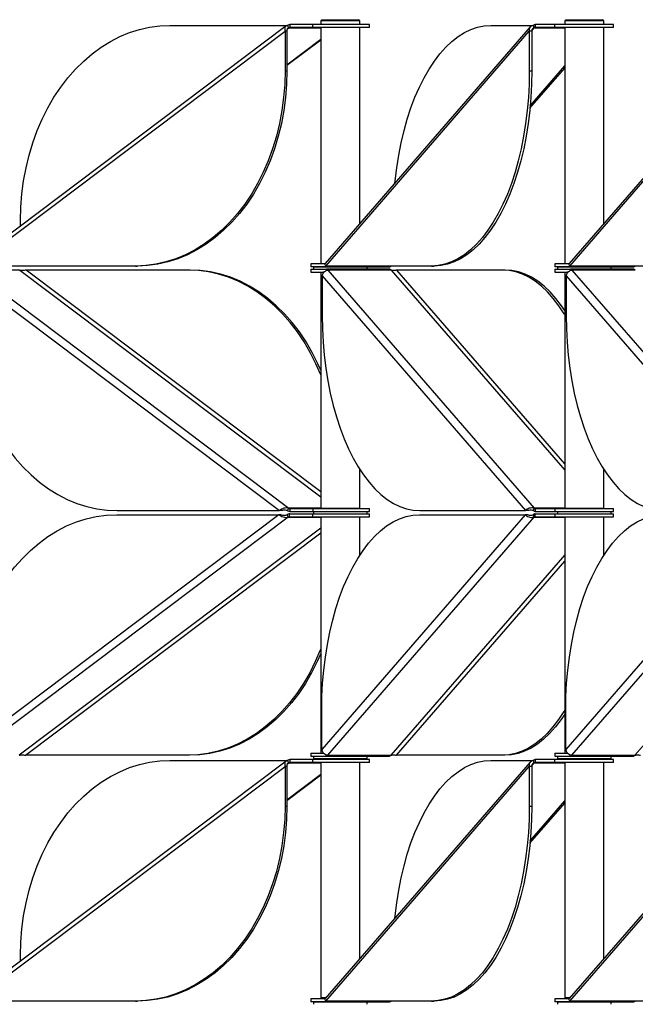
# Model space of a CAD drawing. Header units: millimetres. Extents: x 5 to 415, y 2 to 292.
# Tile 33 of 82: x 118 to 131, y 225 to 246. Entities that reach past the tile are written whole.
import ezdxf

# ---------------------------------------------------------------- set-up
doc = ezdxf.new("R2010")
doc.units = ezdxf.units.MM

msp = doc.modelspace()

# ---------------------------------------------------------------- linework, layer by layer
at = {"color": 7, "linetype": 'Continuous', "lineweight": 25}
for p, q in [((123.6003, 245.5571), (123.6003, 245.4971)), ((124.067, 245.5571), (123.6003, 245.5571)), ((124.067, 245.4971), (124.067, 245.5571)), ((125.2323, 245.5571), (124.067, 245.5571)), ((124.2573, 245.6571), (124.2323, 245.6321)), ((124.2323, 245.6321), (124.2323, 245.5571)), ((125.0323, 245.6321), (124.2323, 245.6321)), ((124.2573, 245.6571), (125.0073, 245.6571)), ((125.0323, 245.6321), (125.0073, 245.6571)), ((125.0323, 245.5571), (125.0323, 245.6321)), ((125.2323, 245.4971), (125.2323, 245.5571)), ((128.6257, 245.5571), (128.6257, 245.4971)), ((129.0342, 245.5571), (128.6257, 245.5571)), ((129.0342, 245.4971), (129.0342, 245.5571)), ((130.2342, 245.5571), (129.0342, 245.5571)), ((129.2592, 245.6571), (129.2342, 245.6321)), ((129.2342, 245.6321), (129.2342, 245.5571)), ((130.0342, 245.6321), (129.2342, 245.6321)), ((129.2592, 245.6571), (130.0092, 245.6571)), ((130.0342, 245.6321), (130.0092, 245.6571)), ((130.0342, 245.5571), (130.0342, 245.6321)), ((130.2342, 245.4971), (130.2342, 245.5571)), ((123.5223, 245.5286), (117.0653, 240.6627)), ((117.1119, 240.6057), (123.5002, 245.4198)), ((121.1413, 245.541), (123.5543, 245.541)), ((123.5387, 245.4198), (123.5002, 245.4198)), ((123.5002, 245.4198), (123.5002, 244.6057)), ((123.5387, 245.4198), (123.5387, 244.6057)), ((123.5459, 245.4654), (123.5773, 245.4891)), ((123.5773, 245.4891), (123.5543, 245.541)), ((123.5773, 245.4891), (124.2323, 245.4891)), ((124.067, 245.4971), (123.6003, 245.4971)), ((125.2323, 245.4971), (124.067, 245.4971)), ((124.2323, 245.4971), (124.2323, 240.6496)), ((128.5282, 245.5078), (124.3247, 240.6559)), ((124.3361, 240.6057), (128.5068, 245.4198)), ((125.0323, 241.4726), (125.0323, 245.4971)), ((127.7166, 245.541), (128.5957, 245.541)), ((128.5588, 245.4198), (128.5068, 245.4198)), ((128.5068, 245.4198), (128.5068, 244.6057)), ((128.5587, 245.429), (128.6107, 245.4891)), ((128.5588, 245.4198), (128.5588, 244.6057)), ((128.6107, 245.4891), (128.5957, 245.541)), ((128.6107, 245.4891), (129.2342, 245.4891)), ((129.0342, 245.4971), (128.6257, 245.4971)), ((130.2342, 245.4971), (129.0342, 245.4971)), ((129.2342, 245.4971), (129.2342, 240.6496)), ((133.5302, 245.5078), (129.3267, 240.6559)), ((129.338, 240.6057), (133.5088, 245.4198)), ((130.0342, 241.4726), (130.0342, 245.4971)), ((123.5387, 244.7336), (124.2323, 245.2562)), ((123.5387, 244.7219), (124.2323, 245.2445)), ((123.5002, 244.6057), (123.5387, 244.6057)), ((128.5068, 244.6057), (128.5588, 244.6057)), ((128.522, 243.8428), (129.2342, 244.6648)), ((128.5267, 243.8929), (129.2342, 244.7095)), ((118.0767, 241.4249), (118.0767, 241.541)), ((117.0971, 240.5235), (123.5773, 235.6402)), ((118.0611, 240.5235), (117.0971, 240.5235)), ((120.4356, 240.6057), (117.1119, 240.6057)), ((118.0611, 240.5235), (124.2323, 235.873)), ((121.5153, 240.5235), (118.1916, 240.5235)), ((124.2323, 235.9714), (118.1916, 240.5235)), ((120.4356, 240.6057), (120.4742, 240.6057)), ((121.5539, 240.5235), (121.5153, 240.5235)), ((124.0323, 240.6496), (124.0323, 240.5896)), ((124.3229, 240.6496), (124.0323, 240.6496)), ((124.3474, 240.5896), (124.0323, 240.5896)), ((124.0323, 240.5396), (124.0323, 240.4796)), ((124.0323, 240.5396), (124.3474, 240.5396)), ((124.0823, 240.5896), (124.0823, 240.5396)), ((124.0823, 240.5896), (125.1823, 240.5896)), ((124.3323, 240.5896), (124.3323, 240.5896)), ((126.506, 240.6057), (124.3361, 240.6057)), ((124.3474, 240.5896), (124.3474, 240.6057)), ((124.3474, 240.5396), (124.3474, 240.5126)), ((124.3499, 240.5896), (124.3499, 240.6057)), ((124.3587, 240.5896), (124.3499, 240.5896)), ((124.3499, 240.5396), (124.3587, 240.5396)), ((124.3499, 240.5396), (124.3499, 240.5139)), ((124.3587, 240.5896), (125.6401, 240.5896)), ((125.6401, 240.5396), (124.3587, 240.5396)), ((124.38, 240.5235), (128.6107, 235.6402)), ((125.6788, 240.5235), (124.38, 240.5235)), ((124.9323, 240.5896), (124.9323, 240.5896)), ((125.1823, 240.5396), (125.1823, 240.5896)), ((125.6488, 240.5896), (125.6401, 240.5896)), ((125.6401, 240.5396), (125.6488, 240.5396)), ((125.6788, 240.5235), (129.2342, 236.4197)), ((127.9608, 240.5235), (125.7908, 240.5235)), ((129.2342, 236.5489), (125.7908, 240.5235)), ((126.506, 240.6057), (126.558, 240.6057)), ((128.0127, 240.5235), (127.9608, 240.5235)), ((129.0342, 240.6496), (129.0342, 240.5896)), ((129.3249, 240.6496), (129.0342, 240.6496)), ((129.3493, 240.5896), (129.0342, 240.5896)), ((129.0342, 240.5396), (129.0342, 240.4796)), ((129.0342, 240.5396), (129.3493, 240.5396)), ((129.0842, 240.5896), (129.0842, 240.5396)), ((129.0842, 240.5896), (130.1842, 240.5896)), ((129.3342, 240.5896), (129.3342, 240.5896)), ((131.508, 240.6057), (129.338, 240.6057)), ((129.3493, 240.5896), (129.3493, 240.6057)), ((129.3493, 240.5396), (129.3493, 240.5126)), ((129.3519, 240.5896), (129.3519, 240.6057)), ((129.3606, 240.5896), (129.3519, 240.5896)), ((129.3519, 240.5396), (129.3606, 240.5396)), ((129.3519, 240.5396), (129.3519, 240.5139)), ((129.3606, 240.5896), (130.642, 240.5896)), ((130.642, 240.5396), (129.3606, 240.5396)), ((129.3819, 240.5235), (133.6127, 235.6402)), ((130.6808, 240.5235), (129.3819, 240.5235)), ((129.9342, 240.5896), (129.9342, 240.5896)), ((130.1842, 240.5396), (130.1842, 240.5896)), ((130.6508, 240.5896), (130.642, 240.5896)), ((130.642, 240.5396), (130.6508, 240.5396)), ((116.997, 240.4023), (123.3853, 235.5882)), ((124.0323, 240.4796), (124.3006, 240.4796)), ((124.2323, 240.4796), (124.2323, 235.6321)), ((124.261, 240.4023), (128.4318, 235.5882)), ((124.261, 240.4023), (124.261, 239.5882)), ((129.0342, 240.4796), (129.3026, 240.4796)), ((129.2342, 240.4796), (129.2342, 235.6321)), ((129.263, 240.4023), (133.4337, 235.5882)), ((129.263, 240.4023), (129.263, 239.5882)), ((125.0323, 235.6321), (125.0323, 236.4326)), ((130.0342, 235.6321), (130.0342, 236.4326)), ((123.373, 235.5061), (116.9847, 230.692)), ((123.565, 235.4541), (117.0848, 230.5708)), ((120.0493, 235.5061), (123.373, 235.5061)), ((120.0616, 235.5882), (123.3853, 235.5882)), ((123.4115, 235.5061), (123.373, 235.5061)), ((123.4238, 235.5882), (123.3853, 235.5882)), ((123.565, 235.4541), (123.542, 235.5061)), ((123.5543, 235.5882), (123.5773, 235.6402)), ((123.565, 235.4541), (124.2323, 235.4541)), ((124.2323, 235.6402), (123.5773, 235.6402)), ((123.5944, 235.5222), (123.588, 235.5222)), ((123.588, 235.5222), (123.588, 235.4622)), ((123.5944, 235.4622), (123.588, 235.4622)), ((123.5944, 235.4622), (123.5944, 235.5222)), ((123.5944, 235.5222), (124.0628, 235.5222)), ((123.5944, 235.4622), (124.0628, 235.4622)), ((123.6003, 235.6321), (123.6003, 235.5721)), ((123.6003, 235.6321), (124.067, 235.6321)), ((123.6003, 235.5721), (124.067, 235.5721)), ((124.0628, 235.5222), (124.0628, 235.4622)), ((124.0628, 235.5222), (125.2323, 235.5222)), ((124.0628, 235.4622), (125.2323, 235.4622)), ((124.067, 235.6321), (124.067, 235.5721)), ((124.067, 235.6321), (125.2323, 235.6321)), ((124.067, 235.5721), (125.2323, 235.5721)), ((124.0823, 235.5721), (124.0823, 235.5222)), ((124.9845, 235.6321), (124.2323, 235.6321)), ((124.2323, 235.4622), (124.2323, 230.6147)), ((128.4237, 235.5061), (124.253, 230.692)), ((124.3323, 235.6321), (124.3323, 235.6321)), ((128.6027, 235.4541), (124.3719, 230.5708)), ((124.9323, 235.6321), (124.9323, 235.6321)), ((125.0323, 235.6321), (124.9845, 235.6321)), ((125.0323, 234.6741), (125.0323, 235.4622)), ((125.1823, 235.5222), (125.1823, 235.5721)), ((125.2323, 235.5721), (125.2323, 235.6321)), ((125.2323, 235.4622), (125.2323, 235.5222)), ((126.2538, 235.5061), (128.4237, 235.5061)), ((126.2618, 235.5882), (128.4318, 235.5882)), ((128.4757, 235.5061), (128.4237, 235.5061)), ((128.4837, 235.5882), (128.4318, 235.5882)), ((128.6027, 235.4541), (128.5877, 235.5061)), ((128.5957, 235.5882), (128.6107, 235.6402)), ((128.6027, 235.4541), (129.2342, 235.4541)), ((129.2342, 235.6402), (128.6107, 235.6402)), ((128.6264, 235.5222), (128.6177, 235.5222)), ((128.6177, 235.5222), (128.6177, 235.4622)), ((128.6264, 235.4622), (128.6177, 235.4622)), ((128.6257, 235.6321), (128.6257, 235.5721)), ((128.6257, 235.6321), (129.0342, 235.6321)), ((128.6257, 235.5721), (129.0342, 235.5721)), ((128.6264, 235.4622), (128.6264, 235.5222)), ((128.6264, 235.5222), (129.0342, 235.5222)), ((128.6264, 235.4622), (129.0342, 235.4622)), ((129.0342, 235.6321), (129.0342, 235.5721)), ((129.0342, 235.6321), (130.2342, 235.6321)), ((129.0342, 235.5721), (130.2342, 235.5721)), ((129.0342, 235.5222), (129.0342, 235.4622)), ((129.0342, 235.5222), (130.2342, 235.5222)), ((129.0342, 235.4622), (130.2342, 235.4622)), ((129.0842, 235.5721), (129.0842, 235.5222)), ((129.9865, 235.6321), (129.2342, 235.6321)), ((129.2342, 235.4622), (129.2342, 230.6147)), ((133.4257, 235.5061), (129.255, 230.692)), ((129.3342, 235.6321), (129.3342, 235.6321)), ((133.6046, 235.4541), (129.3739, 230.5708)), ((129.9342, 235.6321), (129.9342, 235.6321)), ((130.0342, 235.6321), (129.9865, 235.6321)), ((130.0342, 234.6741), (130.0342, 235.4622)), ((130.1842, 235.5222), (130.1842, 235.5721)), ((130.2342, 235.5721), (130.2342, 235.6321)), ((130.2342, 235.4622), (130.2342, 235.5222)), ((124.2323, 235.2305), (118.0488, 230.5708)), ((118.1793, 230.5708), (124.2323, 235.1322)), ((129.2342, 234.6839), (125.6708, 230.5708)), ((134.2362, 234.6839), (130.6727, 230.5708)), ((125.7828, 230.5708), (129.2342, 234.5546)), ((124.253, 230.692), (124.253, 231.5061)), ((129.255, 230.692), (129.255, 231.5061)), ((124.0323, 230.6147), (124.0323, 230.5547)), ((124.0323, 230.6147), (124.294, 230.6147)), ((129.0342, 230.6147), (129.0342, 230.5547)), ((129.0342, 230.6147), (129.296, 230.6147)), ((123.5223, 230.4536), (117.0653, 225.5877)), ((121.503, 230.5708), (118.1793, 230.5708)), ((121.1413, 230.466), (123.5543, 230.466)), ((121.5416, 230.5708), (121.503, 230.5708)), ((123.5459, 230.3904), (123.5773, 230.4141)), ((123.5773, 230.4141), (123.5543, 230.466)), ((123.5773, 230.4141), (124.2323, 230.4141)), ((123.6003, 230.4821), (123.6003, 230.4221)), ((124.067, 230.4821), (123.6003, 230.4821)), ((124.067, 230.4221), (123.6003, 230.4221)), ((124.0323, 230.5547), (124.3361, 230.5547)), ((124.067, 230.4221), (124.067, 230.4821)), ((125.2323, 230.4821), (124.067, 230.4821)), ((125.2323, 230.4221), (124.067, 230.4221)), ((124.0823, 230.5547), (124.0823, 230.5047)), ((124.0823, 230.5047), (124.2715, 230.5047)), ((124.2323, 230.4221), (124.2323, 225.5971)), ((124.2715, 230.5047), (125.1823, 230.5047)), ((128.5282, 230.4328), (124.3247, 225.5809)), ((124.3323, 230.5047), (124.3323, 230.4821)), ((124.3361, 230.5822), (124.3361, 230.5547)), ((124.3361, 230.5547), (124.3419, 230.5547)), ((124.3419, 230.5547), (124.3419, 230.5796)), ((124.3419, 230.5547), (125.6408, 230.5547)), ((124.3719, 230.5708), (125.6708, 230.5708)), ((124.9323, 230.4821), (124.9323, 230.5047)), ((125.0323, 226.3976), (125.0323, 230.4221)), ((125.1823, 230.5047), (125.1823, 230.5547)), ((125.2323, 230.4221), (125.2323, 230.4821)), ((127.9527, 230.5708), (125.7828, 230.5708)), ((127.7166, 230.466), (128.5957, 230.466)), ((128.0047, 230.5708), (127.9527, 230.5708)), ((128.5587, 230.354), (128.6107, 230.4141)), ((128.6107, 230.4141), (128.5957, 230.466)), ((128.6107, 230.4141), (129.2342, 230.4141)), ((128.6257, 230.4821), (128.6257, 230.4221)), ((129.0342, 230.4821), (128.6257, 230.4821)), ((129.0342, 230.4221), (128.6257, 230.4221)), ((129.0342, 230.5547), (129.3381, 230.5547)), ((129.0342, 230.4221), (129.0342, 230.4821)), ((130.2342, 230.4821), (129.0342, 230.4821)), ((130.2342, 230.4221), (129.0342, 230.4221)), ((129.0842, 230.5547), (129.0842, 230.5047)), ((129.0842, 230.5047), (129.2735, 230.5047)), ((129.2342, 230.4221), (129.2342, 225.5971)), ((129.2735, 230.5047), (130.1842, 230.5047)), ((133.5302, 230.4328), (129.3267, 225.5809)), ((129.3342, 230.5047), (129.3342, 230.4821)), ((129.3381, 230.5822), (129.3381, 230.5547)), ((129.3381, 230.5547), (129.3439, 230.5547)), ((129.3439, 230.5547), (129.3439, 230.5796)), ((129.3439, 230.5547), (130.6427, 230.5547)), ((129.3739, 230.5708), (130.6727, 230.5708)), ((129.9342, 230.4821), (129.9342, 230.5047)), ((130.0342, 226.3976), (130.0342, 230.4221)), ((130.1842, 230.5047), (130.1842, 230.5547)), ((130.2342, 230.4221), (130.2342, 230.4821)), ((117.1119, 225.5307), (123.5002, 230.3448)), ((123.5387, 230.3448), (123.5002, 230.3448)), ((123.5002, 230.3448), (123.5002, 229.5307)), ((123.5387, 230.3448), (123.5387, 229.5307)), ((124.3361, 225.5307), (128.5068, 230.3448)), ((128.5588, 230.3448), (128.5068, 230.3448)), ((128.5068, 230.3448), (128.5068, 229.5307)), ((128.5588, 230.3448), (128.5588, 229.5307)), ((129.338, 225.5307), (133.5088, 230.3448)), ((123.5387, 229.6586), (124.2323, 230.1812)), ((123.5387, 229.6469), (124.2323, 230.1695)), ((128.522, 228.7678), (129.2342, 229.5898)), ((128.5267, 228.8179), (129.2342, 229.6345)), ((123.5002, 229.5307), (123.5387, 229.5307)), ((128.5068, 229.5307), (128.5588, 229.5307)), ((118.0767, 226.3499), (118.0767, 226.466)), ((124.0323, 225.5746), (124.0323, 225.5146)), ((124.3229, 225.5746), (124.0323, 225.5746)), ((124.3387, 225.5971), (124.2323, 225.5971)), ((124.3323, 225.5971), (124.3323, 225.5897)), ((129.0342, 225.5746), (129.0342, 225.5146)), ((129.3249, 225.5746), (129.0342, 225.5746)), ((129.3407, 225.5971), (129.2342, 225.5971)), ((129.3342, 225.5971), (129.3342, 225.5897)), ((120.4356, 225.5307), (117.1119, 225.5307)), ((120.4356, 225.5307), (120.4742, 225.5307)), ((124.3474, 225.5146), (124.0323, 225.5146)), ((124.0823, 225.5146), (124.0823, 225.4646)), ((124.0823, 225.5146), (125.1823, 225.5146)), ((124.3323, 225.5146), (124.3323, 225.5146)), ((126.506, 225.5307), (124.3361, 225.5307)), ((124.3474, 225.5146), (124.3474, 225.5307)), ((124.3499, 225.5146), (124.3499, 225.5307)), ((124.3587, 225.5146), (124.3499, 225.5146)), ((124.3587, 225.5146), (125.6401, 225.5146)), ((124.9323, 225.5146), (124.9323, 225.5146)), ((125.1823, 225.4646), (125.1823, 225.5146)), ((125.6488, 225.5146), (125.6401, 225.5146)), ((126.506, 225.5307), (126.558, 225.5307)), ((129.3493, 225.5146), (129.0342, 225.5146)), ((129.0842, 225.5146), (129.0842, 225.4646)), ((129.0842, 225.5146), (130.1842, 225.5146)), ((129.3342, 225.5146), (129.3342, 225.5146)), ((131.508, 225.5307), (129.338, 225.5307)), ((129.3493, 225.5146), (129.3493, 225.5307)), ((129.3519, 225.5146), (129.3519, 225.5307)), ((129.3606, 225.5146), (129.3519, 225.5146)), ((129.3606, 225.5146), (130.642, 225.5146)), ((129.9342, 225.5146), (129.9342, 225.5146)), ((130.1842, 225.4646), (130.1842, 225.5146)), ((130.6508, 225.5146), (130.642, 225.5146))]:
    msp.add_line(p, q, dxfattribs=at)
at = {"color": 7, "linetype": 'Continuous', "lineweight": 25, "flags": 128}
for points in [[(118.0767, 241.541), (118.0838, 241.814), (118.1052, 242.0857), (118.1408, 242.3549), (118.1903, 242.6202), (118.2536, 242.8806), (118.3304, 243.1346), (118.4203, 243.3813), (118.5228, 243.6194), (118.6376, 243.8478), (118.764, 244.0654), (118.9016, 244.2712), (119.0495, 244.4644), (119.2072, 244.6439), (119.374, 244.8089), (119.549, 244.9587), (119.7314, 245.0926), (119.9203, 245.2099), (120.115, 245.3101), (120.3144, 245.3927), (120.5178, 245.4574), (120.724, 245.5038), (120.9321, 245.5317), (121.1413, 245.541)], [(125.7525, 242.304), (125.7576, 242.3549), (125.79, 242.6202), (125.8313, 242.8806), (125.8814, 243.1346), (125.9401, 243.3813), (126.007, 243.6194), (126.082, 243.8478), (126.1645, 244.0654), (126.2543, 244.2712), (126.3509, 244.4644), (126.4539, 244.6439), (126.5627, 244.8089), (126.677, 244.9587), (126.7961, 245.0926), (126.9194, 245.2099), (127.0465, 245.3101), (127.1767, 245.3927), (127.3095, 245.4574), (127.4441, 245.5038), (127.58, 245.5317), (127.7166, 245.541)], [(123.5002, 244.6057), (123.493, 244.3327), (123.4716, 244.061), (123.4361, 243.7919), (123.3865, 243.5265), (123.3232, 243.2662), (123.2465, 243.0121), (123.1566, 242.7655), (123.054, 242.5274), (122.9393, 242.299), (122.8128, 242.0814), (122.6753, 241.8755), (122.5274, 241.6824), (122.3696, 241.5029), (122.2029, 241.3378), (122.0279, 241.188), (121.8455, 241.0542), (121.6565, 240.9369), (121.4619, 240.8367), (121.2624, 240.754), (121.0591, 240.6894), (120.8529, 240.643), (120.6448, 240.615), (120.4356, 240.6057)], [(123.5387, 244.6057), (123.5316, 244.3327), (123.5102, 244.061), (123.4747, 243.7919), (123.4251, 243.5265), (123.3618, 243.2662), (123.285, 243.0121), (123.1952, 242.7655), (123.0926, 242.5274), (122.9778, 242.299), (122.8514, 242.0814), (122.7139, 241.8755), (122.5659, 241.6824), (122.4082, 241.5029), (122.2415, 241.3378), (122.0665, 241.188), (121.8841, 241.0542), (121.6951, 240.9369), (121.5004, 240.8367), (121.301, 240.754), (121.0977, 240.6894), (120.8915, 240.643), (120.6833, 240.615), (120.4742, 240.6057)], [(128.5068, 244.6057), (128.5021, 244.3327), (128.4882, 244.061), (128.465, 243.7919), (128.4326, 243.5265), (128.3913, 243.2662), (128.3412, 243.0121), (128.2825, 242.7655), (128.2155, 242.5274), (128.1406, 242.299), (128.0581, 242.0814), (127.9683, 241.8755), (127.8717, 241.6824), (127.7687, 241.5029), (127.6598, 241.3378), (127.5456, 241.188), (127.4265, 241.0542), (127.3031, 240.9369), (127.1761, 240.8367), (127.0458, 240.754), (126.9131, 240.6894), (126.7785, 240.643), (126.6426, 240.615), (126.506, 240.6057)], [(128.5588, 244.6057), (128.5541, 244.3327), (128.5401, 244.061), (128.5169, 243.7919), (128.4846, 243.5265), (128.4432, 243.2662), (128.3931, 243.0121), (128.3344, 242.7655), (128.2675, 242.5274), (128.1926, 242.299), (128.11, 242.0814), (128.0202, 241.8755), (127.9236, 241.6824), (127.8207, 241.5029), (127.7118, 241.3378), (127.5976, 241.188), (127.4785, 241.0542), (127.3551, 240.9369), (127.228, 240.8367), (127.0978, 240.754), (126.9651, 240.6894), (126.8304, 240.643), (126.6945, 240.615), (126.558, 240.6057)], [(124.2323, 238.3739), (124.1337, 238.6019), (124.019, 238.8302), (123.8925, 239.0479), (123.755, 239.2537), (123.607, 239.4469), (123.4493, 239.6264), (123.2826, 239.7914), (123.1076, 239.9412), (122.9252, 240.0751), (122.7362, 240.1924), (122.5416, 240.2926), (122.3421, 240.3752), (122.1388, 240.4399), (121.9326, 240.4863), (121.7244, 240.5142), (121.5153, 240.5235)], [(124.2323, 238.4673), (124.1723, 238.6019), (124.0575, 238.8302), (123.9311, 239.0479), (123.7936, 239.2537), (123.6456, 239.4469), (123.4879, 239.6264), (123.3211, 239.7914), (123.1462, 239.9412), (122.9638, 240.0751), (122.7748, 240.1924), (122.5801, 240.2926), (122.3807, 240.3752), (122.1774, 240.4399), (121.9712, 240.4863), (121.763, 240.5142), (121.5539, 240.5235)], [(129.2342, 239.6087), (129.2234, 239.6264), (129.1146, 239.7914), (129.0003, 239.9412), (128.8813, 240.0751), (128.7579, 240.1924), (128.6308, 240.2926), (128.5006, 240.3752), (128.3678, 240.4399), (128.2332, 240.4863), (128.0973, 240.5142), (127.9608, 240.5235)], [(129.2342, 239.6915), (129.1665, 239.7914), (129.0523, 239.9412), (128.9332, 240.0751), (128.8098, 240.1924), (128.6827, 240.2926), (128.5525, 240.3752), (128.4198, 240.4399), (128.2852, 240.4863), (128.1493, 240.5142), (128.0127, 240.5235)], [(116.997, 239.5882), (117.0041, 239.3152), (117.0255, 239.0435), (117.0611, 238.7744), (117.1106, 238.509), (117.174, 238.2487), (117.2507, 237.9946), (117.3406, 237.7479), (117.4431, 237.5099), (117.5579, 237.2815), (117.6844, 237.0638), (117.8219, 236.858), (117.9698, 236.6648), (118.1276, 236.4853), (118.2943, 236.3203), (118.4693, 236.1705), (118.6517, 236.0367), (118.8406, 235.9193), (119.0353, 235.8191), (119.2348, 235.7365), (119.4381, 235.6719), (119.6443, 235.6254), (119.8524, 235.5975), (120.0616, 235.5882)], [(124.261, 239.5882), (124.2657, 239.3152), (124.2797, 239.0435), (124.3029, 238.7744), (124.3352, 238.509), (124.3766, 238.2487), (124.4267, 237.9946), (124.4854, 237.7479), (124.5523, 237.5099), (124.6272, 237.2815), (124.7098, 237.0638), (124.7996, 236.858), (124.8962, 236.6648), (124.9991, 236.4853), (125.108, 236.3203), (125.2222, 236.1705), (125.3413, 236.0367), (125.4647, 235.9193), (125.5918, 235.8191), (125.722, 235.7365), (125.8547, 235.6719), (125.9894, 235.6254), (126.1253, 235.5975), (126.2618, 235.5882)], [(129.263, 239.5882), (129.2677, 239.3152), (129.2816, 239.0435), (129.3048, 238.7744), (129.3372, 238.509), (129.3785, 238.2487), (129.4286, 237.9946), (129.4873, 237.7479), (129.5543, 237.5099), (129.6292, 237.2815), (129.7117, 237.0638), (129.8015, 236.858), (129.8981, 236.6648), (130.0011, 236.4853), (130.11, 236.3203), (130.2242, 236.1705), (130.3433, 236.0367), (130.4667, 235.9193), (130.5938, 235.8191), (130.724, 235.7365), (130.8567, 235.6719), (130.9913, 235.6254), (131.1272, 235.5975), (131.2638, 235.5882)], [(116.9847, 231.5061), (116.9918, 231.7791), (117.0132, 232.0507), (117.0488, 232.3199), (117.0983, 232.5853), (117.1616, 232.8456), (117.2384, 233.0997), (117.3283, 233.3463), (117.4308, 233.5844), (117.5456, 233.8128), (117.672, 234.0304), (117.8096, 234.2363), (117.9575, 234.4294), (118.1152, 234.6089), (118.282, 234.774), (118.457, 234.9238), (118.6394, 235.0576), (118.8283, 235.1749), (119.023, 235.2751), (119.2224, 235.3578), (119.4257, 235.4224), (119.632, 235.4688), (119.8401, 235.4968), (120.0493, 235.5061)], [(124.253, 231.5061), (124.2577, 231.7791), (124.2716, 232.0507), (124.2948, 232.3199), (124.3272, 232.5853), (124.3685, 232.8456), (124.4186, 233.0997), (124.4773, 233.3463), (124.5443, 233.5844), (124.6192, 233.8128), (124.7017, 234.0304), (124.7915, 234.2363), (124.8881, 234.4294), (124.9911, 234.6089), (125.1, 234.774), (125.2142, 234.9238), (125.3333, 235.0576), (125.4567, 235.1749), (125.5838, 235.2751), (125.714, 235.3578), (125.8467, 235.4224), (125.9813, 235.4688), (126.1172, 235.4968), (126.2538, 235.5061)], [(129.255, 231.5061), (129.2596, 231.7791), (129.2736, 232.0507), (129.2968, 232.3199), (129.3291, 232.5853), (129.3705, 232.8456), (129.4206, 233.0997), (129.4793, 233.3463), (129.5462, 233.5844), (129.6212, 233.8128), (129.7037, 234.0304), (129.7935, 234.2363), (129.8901, 234.4294), (129.9931, 234.6089), (130.1019, 234.774), (130.2162, 234.9238), (130.3352, 235.0576), (130.4586, 235.1749), (130.5857, 235.2751), (130.7159, 235.3578), (130.8487, 235.4224), (130.9833, 235.4688), (131.1192, 235.4968), (131.2557, 235.5061)], [(124.2323, 232.7515), (124.224, 232.7305), (124.1214, 232.4924), (124.0067, 232.264), (123.8802, 232.0464), (123.7427, 231.8405), (123.5947, 231.6474), (123.437, 231.4679), (123.2703, 231.3029), (123.0953, 231.1531), (122.9129, 231.0192), (122.7239, 230.9019), (122.5293, 230.8017), (122.3298, 230.7191), (122.1265, 230.6544), (121.9203, 230.608), (121.7121, 230.5801), (121.503, 230.5708)], [(124.2323, 232.6562), (124.16, 232.4924), (124.0452, 232.264), (123.9188, 232.0464), (123.7813, 231.8405), (123.6333, 231.6474), (123.4756, 231.4679), (123.3088, 231.3029), (123.1339, 231.1531), (122.9515, 231.0192), (122.7625, 230.9019), (122.5678, 230.8017), (122.3684, 230.7191), (122.1651, 230.6544), (121.9588, 230.608), (121.7507, 230.5801), (121.5416, 230.5708)], [(129.2342, 231.4989), (129.2154, 231.4679), (129.1065, 231.3029), (128.9923, 231.1531), (128.8732, 231.0192), (128.7498, 230.9019), (128.6227, 230.8017), (128.4925, 230.7191), (128.3598, 230.6544), (128.2252, 230.608), (128.0893, 230.5801), (127.9527, 230.5708)], [(129.2342, 231.4152), (129.1585, 231.3029), (129.0442, 231.1531), (128.9252, 231.0192), (128.8018, 230.9019), (128.6747, 230.8017), (128.5445, 230.7191), (128.4117, 230.6544), (128.2771, 230.608), (128.1412, 230.5801), (128.0047, 230.5708)], [(118.0767, 226.466), (118.0838, 226.739), (118.1052, 227.0107), (118.1408, 227.2799), (118.1903, 227.5452), (118.2536, 227.8056), (118.3304, 228.0596), (118.4203, 228.3063), (118.5228, 228.5444), (118.6376, 228.7728), (118.764, 228.9904), (118.9016, 229.1962), (119.0495, 229.3894), (119.2072, 229.5689), (119.374, 229.7339), (119.549, 229.8837), (119.7314, 230.0176), (119.9203, 230.1349), (120.115, 230.2351), (120.3144, 230.3177), (120.5178, 230.3824), (120.724, 230.4288), (120.9321, 230.4567), (121.1413, 230.466)], [(125.7525, 227.229), (125.7576, 227.2799), (125.79, 227.5452), (125.8313, 227.8056), (125.8814, 228.0596), (125.9401, 228.3063), (126.007, 228.5444), (126.082, 228.7728), (126.1645, 228.9904), (126.2543, 229.1962), (126.3509, 229.3894), (126.4539, 229.5689), (126.5627, 229.7339), (126.677, 229.8837), (126.7961, 230.0176), (126.9194, 230.1349), (127.0465, 230.2351), (127.1767, 230.3177), (127.3095, 230.3824), (127.4441, 230.4288), (127.58, 230.4567), (127.7166, 230.466)], [(123.5002, 229.5307), (123.493, 229.2577), (123.4716, 228.986), (123.4361, 228.7169), (123.3865, 228.4515), (123.3232, 228.1912), (123.2465, 227.9371), (123.1566, 227.6905), (123.054, 227.4524), (122.9393, 227.224), (122.8128, 227.0064), (122.6753, 226.8005), (122.5274, 226.6074), (122.3696, 226.4279), (122.2029, 226.2628), (122.0279, 226.113), (121.8455, 225.9792), (121.6565, 225.8619), (121.4619, 225.7617), (121.2624, 225.679), (121.0591, 225.6144), (120.8529, 225.568), (120.6448, 225.54), (120.4356, 225.5307)], [(123.5387, 229.5307), (123.5316, 229.2577), (123.5102, 228.986), (123.4747, 228.7169), (123.4251, 228.4515), (123.3618, 228.1912), (123.285, 227.9371), (123.1952, 227.6905), (123.0926, 227.4524), (122.9778, 227.224), (122.8514, 227.0064), (122.7139, 226.8005), (122.5659, 226.6074), (122.4082, 226.4279), (122.2415, 226.2628), (122.0665, 226.113), (121.8841, 225.9792), (121.6951, 225.8619), (121.5004, 225.7617), (121.301, 225.679), (121.0977, 225.6144), (120.8915, 225.568), (120.6833, 225.54), (120.4742, 225.5307)], [(128.5068, 229.5307), (128.5021, 229.2577), (128.4882, 228.986), (128.465, 228.7169), (128.4326, 228.4515), (128.3913, 228.1912), (128.3412, 227.9371), (128.2825, 227.6905), (128.2155, 227.4524), (128.1406, 227.224), (128.0581, 227.0064), (127.9683, 226.8005), (127.8717, 226.6074), (127.7687, 226.4279), (127.6598, 226.2628), (127.5456, 226.113), (127.4265, 225.9792), (127.3031, 225.8619), (127.1761, 225.7617), (127.0458, 225.679), (126.9131, 225.6144), (126.7785, 225.568), (126.6426, 225.54), (126.506, 225.5307)], [(128.5588, 229.5307), (128.5541, 229.2577), (128.5401, 228.986), (128.5169, 228.7169), (128.4846, 228.4515), (128.4432, 228.1912), (128.3931, 227.9371), (128.3344, 227.6905), (128.2675, 227.4524), (128.1926, 227.224), (128.11, 227.0064), (128.0202, 226.8005), (127.9236, 226.6074), (127.8207, 226.4279), (127.7118, 226.2628), (127.5976, 226.113), (127.4785, 225.9792), (127.3551, 225.8619), (127.228, 225.7617), (127.0978, 225.679), (126.9651, 225.6144), (126.8304, 225.568), (126.6945, 225.54), (126.558, 225.5307)]]:
    msp.add_lwpolyline(points, dxfattribs=at)
at = {"color": 7, "linetype": 'Continuous', "lineweight": 25}
for centre, radius, start, end in [((123.6012, 245.4808), 0.0763, 90.65935, 127.89406), ((128.6282, 245.5165), 0.0407, 93.43942, 142.9155), ((123.6007, 245.459), 0.0381, 90.65935, 127.89406), ((128.6269, 245.4768), 0.0203, 93.43942, 142.9155), ((124.3475, 240.6302), 0.0407, 273.43942, 322.9155), ((124.3475, 240.499), 0.0407, 37.0845, 86.56058), ((125.6464, 240.6302), 0.0407, 273.43942, 322.9155), ((125.6464, 240.499), 0.0407, 37.0845, 86.56058), ((129.3495, 240.6302), 0.0407, 273.43942, 322.9155), ((129.3495, 240.499), 0.0407, 37.0845, 86.56058), ((130.6483, 240.6302), 0.0407, 273.43942, 322.9155), ((130.6483, 240.499), 0.0407, 37.0845, 86.56058), ((123.5889, 235.4459), 0.0763, 90.65935, 127.89406), ((123.6012, 235.6484), 0.0763, 232.10594, 269.34065), ((123.5884, 235.424), 0.0381, 90.65935, 127.89406), ((123.6007, 235.6702), 0.0381, 232.10594, 269.34065), ((128.6201, 235.4816), 0.0407, 93.43942, 142.9155), ((128.6282, 235.6127), 0.0407, 217.0845, 266.56058), ((128.6189, 235.4419), 0.0203, 93.43942, 142.9155), ((128.6269, 235.6524), 0.0203, 217.0845, 266.56058), ((123.6012, 230.4058), 0.0763, 90.65935, 127.89406), ((123.6007, 230.384), 0.0381, 90.65935, 127.89406), ((124.3395, 230.5953), 0.0407, 273.43942, 322.9155), ((125.6383, 230.5953), 0.0407, 273.43942, 322.9155), ((128.6282, 230.4415), 0.0407, 93.43942, 142.9155), ((128.6269, 230.4018), 0.0203, 93.43942, 142.9155), ((129.3414, 230.5953), 0.0407, 273.43942, 322.9155), ((130.6403, 230.5953), 0.0407, 273.43942, 322.9155), ((124.3475, 225.5552), 0.0407, 273.43942, 322.9155), ((125.6464, 225.5552), 0.0407, 273.43942, 322.9155), ((129.3495, 225.5552), 0.0407, 273.43942, 322.9155), ((130.6483, 225.5552), 0.0407, 273.43942, 322.9155)]:
    msp.add_arc(centre, radius, start, end, dxfattribs=at)
for points, knots in [([(123.5543, 245.541), (123.5444, 245.5386), (123.5244, 245.5337), (123.5042, 245.5114), (123.4937, 245.4805), (123.4936, 245.4481), (123.4984, 245.4274), (123.5002, 245.4198)], [0, 0, 0, 0, 0.2182973, 0.4366061, 0.6549149, 0.8732236, 1, 1, 1, 1]), ([(123.5773, 245.4891), (123.5712, 245.4871), (123.559, 245.4831), (123.5462, 245.469), (123.5387, 245.4503), (123.5373, 245.4329), (123.5385, 245.4226), (123.5387, 245.4198)], [0, 0, 0, 0, 0.2289275, 0.457855, 0.686699, 0.9155428, 1, 1, 1, 1]), ([(128.5957, 245.541), (128.5831, 245.5386), (128.5578, 245.5337), (128.5284, 245.5114), (128.5094, 245.4805), (128.5033, 245.4481), (128.5059, 245.4274), (128.5068, 245.4198)], [0, 0, 0, 0, 0.2182973, 0.4366061, 0.6549149, 0.8732236, 1, 1, 1, 1]), ([(128.6107, 245.4891), (128.6035, 245.4871), (128.5892, 245.4831), (128.5724, 245.469), (128.5614, 245.4503), (128.5581, 245.4329), (128.5586, 245.4226), (128.5588, 245.4198)], [0, 0, 0, 0, 0.2289275, 0.457855, 0.686699, 0.9155428, 1, 1, 1, 1]), ([(118.1916, 240.5235), (118.1794, 240.5203), (118.1551, 240.514), (118.11, 240.511), (118.0783, 240.5169), (118.0628, 240.5229), (118.0611, 240.5235)], [0, 0, 0, 0, 0.32019668, 0.6410914, 0.96198601, 1, 1, 1, 1]), ([(124.261, 240.4023), (124.2646, 240.4154), (124.2716, 240.4417), (124.2959, 240.477), (124.3266, 240.5043), (124.3563, 240.5193), (124.3736, 240.5224), (124.38, 240.5235)], [0, 0, 0, 0, 0.2182973, 0.4366061, 0.6549149, 0.8732236, 1, 1, 1, 1]), ([(124.3361, 240.6057), (124.3302, 240.6146), (124.3186, 240.6324), (124.318, 240.6505), (124.3246, 240.6542), (124.3258, 240.6548)], [0, 0, 0, 0, 0.4497301, 0.899761, 1, 1, 1, 1]), ([(125.7908, 240.5235), (125.7822, 240.5203), (125.7649, 240.514), (125.7256, 240.511), (125.6956, 240.5169), (125.6804, 240.5229), (125.6788, 240.5235)], [0, 0, 0, 0, 0.3201967, 0.6410914, 0.961986, 1, 1, 1, 1]), ([(129.263, 240.4023), (129.2665, 240.4154), (129.2736, 240.4417), (129.2979, 240.477), (129.3286, 240.5043), (129.3582, 240.5193), (129.3755, 240.5224), (129.3819, 240.5235)], [0, 0, 0, 0, 0.2182973, 0.4366061, 0.6549149, 0.8732236, 1, 1, 1, 1]), ([(129.338, 240.6057), (129.3322, 240.6146), (129.3205, 240.6324), (129.32, 240.6505), (129.3266, 240.6542), (129.3278, 240.6548)], [0, 0, 0, 0, 0.4497301, 0.899761, 1, 1, 1, 1]), ([(123.373, 235.5061), (123.3856, 235.497), (123.411, 235.4787), (123.4601, 235.4575), (123.5137, 235.4458), (123.5475, 235.4513), (123.565, 235.4541)], [0, 0, 0, 0, 0.2453754, 0.4909149, 0.7364551, 1, 1, 1, 1]), ([(123.5773, 235.6402), (123.5611, 235.6429), (123.5286, 235.6484), (123.4763, 235.638), (123.4254, 235.6169), (123.399, 235.598), (123.3853, 235.5882)], [0, 0, 0, 0, 0.2453754, 0.4909149, 0.7364551, 1, 1, 1, 1]), ([(123.4115, 235.5061), (123.4237, 235.5029), (123.4481, 235.4966), (123.4931, 235.4936), (123.5249, 235.4994), (123.5404, 235.5054), (123.542, 235.5061)], [0, 0, 0, 0, 0.3201967, 0.6410914, 0.961986, 1, 1, 1, 1]), ([(123.5543, 235.5882), (123.5399, 235.5924), (123.5111, 235.601), (123.4659, 235.5983), (123.4378, 235.5921), (123.4252, 235.5886), (123.4238, 235.5882)], [0, 0, 0, 0, 0.3201967, 0.6410914, 0.961986, 1, 1, 1, 1]), ([(128.4237, 235.5061), (128.4328, 235.497), (128.4509, 235.4787), (128.4949, 235.4575), (128.5475, 235.4458), (128.5839, 235.4513), (128.6027, 235.4541)], [0, 0, 0, 0, 0.2453754, 0.4909149, 0.7364551, 1, 1, 1, 1]), ([(128.6107, 235.6402), (128.5932, 235.6429), (128.5583, 235.6484), (128.5066, 235.638), (128.4606, 235.6169), (128.4416, 235.598), (128.4318, 235.5882)], [0, 0, 0, 0, 0.2453754, 0.4909149, 0.7364551, 1, 1, 1, 1]), ([(128.4757, 235.5061), (128.4843, 235.5029), (128.5016, 235.4966), (128.5409, 235.4936), (128.5709, 235.4994), (128.5861, 235.5054), (128.5877, 235.5061)], [0, 0, 0, 0, 0.3201967, 0.6410914, 0.961986, 1, 1, 1, 1]), ([(128.5957, 235.5882), (128.5818, 235.5924), (128.554, 235.601), (128.5144, 235.5983), (128.493, 235.5921), (128.4846, 235.5886), (128.4837, 235.5882)], [0, 0, 0, 0, 0.3201967, 0.6410914, 0.961986, 1, 1, 1, 1]), ([(124.3719, 230.5708), (124.3608, 230.5732), (124.3385, 230.5781), (124.3049, 230.6004), (124.2768, 230.6313), (124.2596, 230.6637), (124.2548, 230.6844), (124.253, 230.692)], [0, 0, 0, 0, 0.2182973, 0.4366061, 0.6549149, 0.8732236, 1, 1, 1, 1]), ([(129.3739, 230.5708), (129.3627, 230.5732), (129.3405, 230.5781), (129.3069, 230.6004), (129.2788, 230.6313), (129.2615, 230.6637), (129.2567, 230.6844), (129.255, 230.692)], [0, 0, 0, 0, 0.21829734, 0.43660611, 0.65491491, 0.8732236, 1, 1, 1, 1]), ([(118.0488, 230.5708), (118.0632, 230.575), (118.092, 230.5835), (118.1372, 230.5809), (118.1653, 230.5747), (118.178, 230.5711), (118.1793, 230.5708)], [0, 0, 0, 0, 0.32019668, 0.6410914, 0.96198601, 1, 1, 1, 1]), ([(123.5543, 230.466), (123.5444, 230.4636), (123.5244, 230.4587), (123.5042, 230.4364), (123.4937, 230.4055), (123.4936, 230.3731), (123.4984, 230.3524), (123.5002, 230.3448)], [0, 0, 0, 0, 0.2182973, 0.4366061, 0.6549149, 0.8732236, 1, 1, 1, 1]), ([(123.5773, 230.4141), (123.5712, 230.4121), (123.559, 230.4081), (123.5462, 230.394), (123.5387, 230.3753), (123.5373, 230.3579), (123.5385, 230.3476), (123.5387, 230.3448)], [0, 0, 0, 0, 0.2289275, 0.457855, 0.686699, 0.9155428, 1, 1, 1, 1]), ([(125.6708, 230.5708), (125.6847, 230.575), (125.7125, 230.5835), (125.7521, 230.5809), (125.7735, 230.5747), (125.7819, 230.5711), (125.7828, 230.5708)], [0, 0, 0, 0, 0.3201967, 0.6410914, 0.961986, 1, 1, 1, 1]), ([(128.5957, 230.466), (128.5831, 230.4636), (128.5578, 230.4587), (128.5284, 230.4364), (128.5094, 230.4055), (128.5033, 230.3731), (128.5059, 230.3524), (128.5068, 230.3448)], [0, 0, 0, 0, 0.2182973, 0.4366061, 0.6549149, 0.8732236, 1, 1, 1, 1]), ([(128.6107, 230.4141), (128.6035, 230.4121), (128.5892, 230.4081), (128.5724, 230.394), (128.5614, 230.3753), (128.5581, 230.3579), (128.5586, 230.3476), (128.5588, 230.3448)], [0, 0, 0, 0, 0.2289275, 0.457855, 0.686699, 0.9155428, 1, 1, 1, 1]), ([(130.6727, 230.5708), (130.6866, 230.575), (130.7144, 230.5835), (130.7541, 230.5809), (130.7755, 230.5747), (130.7838, 230.5711), (130.7847, 230.5708)], [0, 0, 0, 0, 0.3201967, 0.6410914, 0.961986, 1, 1, 1, 1]), ([(124.3361, 225.5307), (124.3302, 225.5396), (124.3186, 225.5574), (124.318, 225.5755), (124.3246, 225.5792), (124.3258, 225.5798)], [0, 0, 0, 0, 0.4497301, 0.899761, 1, 1, 1, 1]), ([(129.338, 225.5307), (129.3322, 225.5396), (129.3205, 225.5574), (129.32, 225.5755), (129.3266, 225.5792), (129.3278, 225.5798)], [0, 0, 0, 0, 0.4497301, 0.899761, 1, 1, 1, 1])]:
    msp.add_open_spline(points, degree=3, knots=knots, dxfattribs=at)

doc.saveas('drawing.dxf')
